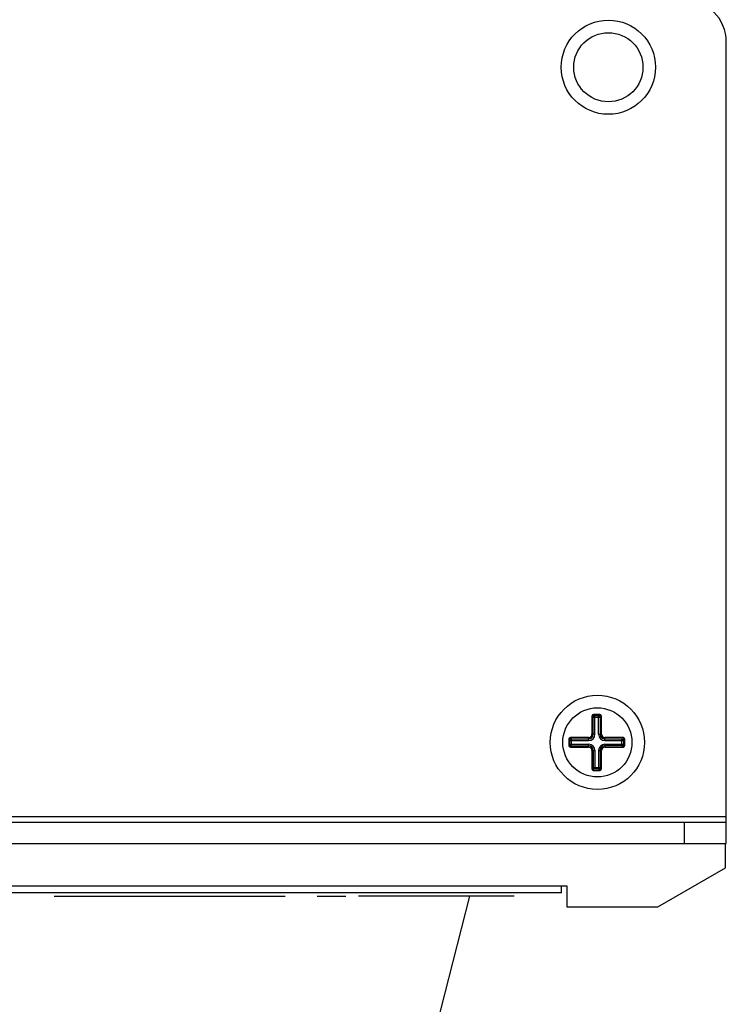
# Paper-space layout 'AV3_1' of a CAD drawing. Header units: inches. Extents: x 0 to 34, y -3.3 to 22.
# Tile 14 of 48: x 2.3 to 4.4, y 10.5 to 13.4. Entities that reach past the tile are written whole.
import ezdxf

# ---------------------------------------------------------------- set-up
doc = ezdxf.new("R2010")
doc.units = ezdxf.units.IN
doc.header["$LTSCALE"] = 1.87
doc.header["$MEASUREMENT"] = 0
doc.layers.get('0').update_dxf_attribs({"linetype": 'CONTINUOUS'})
doc.layers.add('3_ALL_AXES', color=7, linetype='CONTINUOUS')

psp = doc.layouts.new('AV3_1')

# ---------------------------------------------------------------- linework, layer by layer
at = {"color": 7, "linetype": 'Continuous'}
for p, q in [((4.376, 10.9399), (4.376, 13.3149)), ((3.9783, 11.3179), (3.9783, 11.2639)), ((4.0013, 11.3229), (3.9833, 11.3229)), ((4.0063, 11.2639), (4.0063, 11.3179)), ((3.9093, 11.2489), (3.9093, 11.2309)), ((3.9683, 11.2539), (3.9143, 11.2539)), ((4.0703, 11.2539), (4.0163, 11.2539)), ((4.0753, 11.2309), (4.0753, 11.2489)), ((3.9143, 11.2259), (3.9683, 11.2259)), ((3.9783, 11.2159), (3.9783, 11.1619)), ((4.0063, 11.1619), (4.0063, 11.2159)), ((4.0163, 11.2259), (4.0703, 11.2259)), ((3.9833, 11.1569), (4.0013, 11.1569)), ((0.9075, 11.0039), (4.376, 11.0039)), ((4.3733, 10.8678), (4.3733, 10.9399)), ((4.1733, 10.7524), (4.3733, 10.8678)), ((1.3733, 10.8149), (3.9043, 10.8149)), ((3.8883, 10.7939), (3.8883, 10.8149)), ((3.9043, 10.8149), (3.9043, 10.7524)), ((3.9043, 10.7524), (4.1733, 10.7524))]:
    psp.add_line(p, q, dxfattribs=at)
at = {"color": 9, "linetype": 'Continuous'}
for p, q in [((3.9783, 11.3179), (3.9814, 11.3179)), ((3.9833, 11.3229), (3.9833, 11.3198)), ((3.9868, 11.3192), (3.9977, 11.3192)), ((3.9868, 11.2639), (3.9868, 11.3192)), ((3.9977, 11.2639), (3.9977, 11.3192)), ((4.0013, 11.3229), (4.0013, 11.3198)), ((4.0063, 11.3179), (4.0032, 11.3179)), ((3.9819, 11.3143), (4.0027, 11.3143)), ((3.9819, 11.2639), (3.9819, 11.3143)), ((4.0027, 11.3143), (4.0027, 11.2639)), ((3.9868, 11.2639), (3.9783, 11.2639)), ((3.9977, 11.2639), (4.0063, 11.2639)), ((3.9093, 11.2489), (3.9124, 11.2489)), ((3.9093, 11.2309), (3.9124, 11.2309)), ((3.9129, 11.2453), (3.9683, 11.2453)), ((3.9129, 11.2344), (3.9129, 11.2453)), ((3.9129, 11.2344), (3.9683, 11.2344)), ((3.9143, 11.2539), (3.9143, 11.2508)), ((3.9178, 11.2502), (3.9683, 11.2502)), ((3.9178, 11.2295), (3.9178, 11.2502)), ((3.9683, 11.2453), (3.9683, 11.2539)), ((3.9683, 11.2259), (3.9683, 11.2344)), ((4.0163, 11.2453), (4.0163, 11.2539)), ((4.0163, 11.2502), (4.0667, 11.2502)), ((4.0163, 11.2453), (4.0717, 11.2453)), ((4.0163, 11.2344), (4.0717, 11.2344)), ((4.0163, 11.2344), (4.0163, 11.2259)), ((4.0667, 11.2295), (4.0667, 11.2502)), ((4.0703, 11.2539), (4.0703, 11.2508)), ((4.0717, 11.2453), (4.0717, 11.2344)), ((4.0753, 11.2489), (4.0722, 11.2489)), ((4.0753, 11.2309), (4.0722, 11.2309)), ((3.9143, 11.2259), (3.9143, 11.229)), ((3.9178, 11.2295), (3.9683, 11.2295)), ((3.9783, 11.2159), (3.9868, 11.2159)), ((3.9819, 11.2159), (3.9819, 11.1654)), ((3.9868, 11.2159), (3.9868, 11.1605)), ((3.9977, 11.2159), (4.0063, 11.2159)), ((3.9977, 11.2159), (3.9977, 11.1605)), ((4.0027, 11.2159), (4.0027, 11.1654)), ((4.0667, 11.2295), (4.0163, 11.2295)), ((4.0703, 11.2259), (4.0703, 11.229)), ((3.9783, 11.1619), (3.9814, 11.1619)), ((3.9819, 11.1654), (4.0027, 11.1654)), ((3.9833, 11.1569), (3.9833, 11.16)), ((3.9977, 11.1605), (3.9868, 11.1605)), ((4.0013, 11.1569), (4.0013, 11.16)), ((4.0063, 11.1619), (4.0032, 11.1619)), ((0.9075, 11.0199), (4.376, 11.0199)), ((4.251, 11.0039), (4.251, 10.9399))]:
    psp.add_line(p, q, dxfattribs=at)
at = {"color": 3, "linetype": 'Continuous'}
for p, q in [((0.9075, 10.9399), (4.376, 10.9399)), ((3.8883, 10.7939), (1.3883, 10.7939))]:
    psp.add_line(p, q, dxfattribs=at)
at = {"color": 2, "linetype": 'Continuous'}
for p, q in [((0, -3.3438), (3.6166, 10.7839)), ((2.3859, 10.7839), (3.0696, 10.7839)), ((3.1643, 10.7839), (3.2495, 10.7839)), ((3.7482, 10.7839), (3.2873, 10.7839))]:
    psp.add_line(p, q, dxfattribs=at)
at = {"color": 7, "linetype": 'Continuous'}
for centre, radius, start, end in [((4.251, 13.3149), 0.125, 0, 90), ((3.9833, 11.3179), 0.005, 90, 180), ((4.0013, 11.3179), 0.005, 0, 90), ((3.9683, 11.2639), 0.01, 270, 360), ((4.0163, 11.2639), 0.01, 180, 270), ((3.9143, 11.2489), 0.005, 90, 180), ((3.9143, 11.2309), 0.005, 180, 270), ((4.0703, 11.2489), 0.005, 0, 90), ((4.0703, 11.2309), 0.005, 270, 360), ((3.9683, 11.2159), 0.01, 0, 90), ((4.0163, 11.2159), 0.01, 90, 180), ((3.9833, 11.1619), 0.005, 180, 270), ((4.0013, 11.1619), 0.005, 270, 360)]:
    psp.add_arc(centre, radius, start, end, dxfattribs=at)
at = {"color": 9, "linetype": 'Continuous'}
for centre, radius, start, end in [((3.9833, 11.3179), 0.0019, 90, 180), ((4.0013, 11.3179), 0.0019, 0, 90), ((3.9683, 11.2639), 0.0186, 270, 360), ((3.9683, 11.2639), 0.0136, 270, 360), ((4.0163, 11.2639), 0.0186, 180, 270), ((4.0163, 11.2639), 0.0136, 180, 270), ((3.9143, 11.2489), 0.0019, 90, 180), ((3.9143, 11.2309), 0.0019, 180, 270), ((3.9683, 11.2159), 0.0186, 0, 90), ((4.0163, 11.2159), 0.0186, 90, 180), ((4.0703, 11.2489), 0.0019, 0, 90), ((4.0703, 11.2309), 0.0019, 270, 360), ((3.9683, 11.2159), 0.0136, 0, 90), ((4.0163, 11.2159), 0.0136, 90, 180), ((3.9833, 11.1619), 0.0019, 180, 270), ((4.0013, 11.1619), 0.0019, 270, 360)]:
    psp.add_arc(centre, radius, start, end, dxfattribs=at)
for points, knots in [([(3.9819, 11.3143), (3.9819, 11.3145), (3.9819, 11.3149), (3.9818, 11.3156), (3.9818, 11.3162), (3.9817, 11.3166), (3.9817, 11.317), (3.9816, 11.3172), (3.9816, 11.3174), (3.9816, 11.3175), (3.9815, 11.3177), (3.9815, 11.3177), (3.9815, 11.3178), (3.9815, 11.3178), (3.9814, 11.3178), (3.9814, 11.3179), (3.9814, 11.3179), (3.9814, 11.3179)], [0, 0, 0, 0, 0.178503, 0.353451, 0.518806, 0.668524, 0.735643, 0.796609, 0.850698, 0.897214, 0.935518, 0.951434, 0.965139, 0.976642, 0.986038, 0.993607, 1, 1, 1, 1]), ([(3.9819, 11.3143), (3.9819, 11.3143), (3.982, 11.3143), (3.982, 11.3144), (3.9821, 11.3144), (3.9822, 11.3145), (3.9824, 11.3146), (3.9826, 11.3148), (3.9829, 11.315), (3.9833, 11.3153), (3.9837, 11.3157), (3.9841, 11.3161), (3.9846, 11.3166), (3.985, 11.317), (3.9854, 11.3175), (3.9858, 11.3179), (3.9861, 11.3183), (3.9864, 11.3186), (3.9866, 11.3188), (3.9867, 11.3189), (3.9867, 11.319), (3.9868, 11.3191), (3.9868, 11.3192), (3.9868, 11.3192), (3.9868, 11.3192)], [0, 0, 0, 0, 0.008362, 0.02041, 0.03614, 0.055513, 0.078451, 0.104775, 0.166718, 0.239494, 0.320932, 0.408749, 0.499861, 0.590892, 0.678611, 0.760098, 0.833181, 0.895703, 0.922277, 0.945343, 0.964676, 0.980212, 0.991953, 1, 1, 1, 1]), ([(3.9868, 11.3192), (3.9866, 11.3192), (3.9862, 11.3193), (3.9856, 11.3193), (3.985, 11.3193), (3.9845, 11.3194), (3.9842, 11.3194), (3.984, 11.3195), (3.9838, 11.3195), (3.9836, 11.3196), (3.9835, 11.3196), (3.9834, 11.3196), (3.9834, 11.3197), (3.9833, 11.3197), (3.9833, 11.3197), (3.9833, 11.3197), (3.9833, 11.3197), (3.9833, 11.3198)], [0, 0, 0, 0, 0.178553, 0.353499, 0.518826, 0.668508, 0.735611, 0.796565, 0.850647, 0.897161, 0.935472, 0.951394, 0.965107, 0.976619, 0.986026, 0.993603, 1, 1, 1, 1]), ([(3.9977, 11.3192), (3.9979, 11.3192), (3.9984, 11.3193), (3.999, 11.3193), (3.9996, 11.3193), (4, 11.3194), (4.0004, 11.3194), (4.0006, 11.3195), (4.0008, 11.3195), (4.001, 11.3196), (4.0011, 11.3196), (4.0011, 11.3196), (4.0012, 11.3197), (4.0012, 11.3197), (4.0013, 11.3197), (4.0013, 11.3197), (4.0013, 11.3197), (4.0013, 11.3198)], [0, 0, 0, 0, 0.178503, 0.353451, 0.518806, 0.668524, 0.735643, 0.796609, 0.850698, 0.897214, 0.935518, 0.951434, 0.965139, 0.976642, 0.986038, 0.993607, 1, 1, 1, 1]), ([(3.9977, 11.3192), (3.9977, 11.3192), (3.9977, 11.3192), (3.9978, 11.3191), (3.9978, 11.319), (3.9979, 11.3189), (3.998, 11.3188), (3.9982, 11.3186), (3.9984, 11.3183), (3.9987, 11.3179), (3.9991, 11.3175), (3.9995, 11.317), (4, 11.3166), (4.0004, 11.3161), (4.0009, 11.3157), (4.0013, 11.3153), (4.0017, 11.315), (4.002, 11.3147), (4.0022, 11.3146), (4.0023, 11.3145), (4.0024, 11.3144), (4.0025, 11.3143), (4.0026, 11.3143), (4.0026, 11.3143), (4.0027, 11.3143)], [0, 0, 0, 0, 0.008362, 0.02041, 0.03614, 0.055513, 0.078451, 0.104775, 0.166718, 0.239494, 0.320932, 0.408749, 0.499861, 0.590892, 0.678611, 0.760098, 0.833181, 0.895703, 0.922277, 0.945343, 0.964676, 0.980212, 0.991953, 1, 1, 1, 1]), ([(4.0027, 11.3143), (4.0027, 11.3145), (4.0027, 11.3149), (4.0027, 11.3156), (4.0028, 11.3162), (4.0028, 11.3166), (4.0029, 11.317), (4.0029, 11.3172), (4.0029, 11.3174), (4.003, 11.3175), (4.003, 11.3177), (4.0031, 11.3177), (4.0031, 11.3178), (4.0031, 11.3178), (4.0031, 11.3178), (4.0031, 11.3179), (4.0032, 11.3179), (4.0032, 11.3179)], [0, 0, 0, 0, 0.178553, 0.353499, 0.518826, 0.668508, 0.735611, 0.796565, 0.850647, 0.897161, 0.935472, 0.951394, 0.965107, 0.976619, 0.986026, 0.993603, 1, 1, 1, 1]), ([(3.9129, 11.2453), (3.9129, 11.2455), (3.9129, 11.2459), (3.9128, 11.2466), (3.9128, 11.2472), (3.9127, 11.2476), (3.9127, 11.248), (3.9126, 11.2482), (3.9126, 11.2484), (3.9126, 11.2485), (3.9125, 11.2487), (3.9125, 11.2487), (3.9125, 11.2488), (3.9125, 11.2488), (3.9124, 11.2488), (3.9124, 11.2489), (3.9124, 11.2489), (3.9124, 11.2489)], [0, 0, 0, 0, 0.178503, 0.353451, 0.518806, 0.668524, 0.735643, 0.796609, 0.850698, 0.897214, 0.935518, 0.951434, 0.965139, 0.976642, 0.986038, 0.993607, 1, 1, 1, 1]), ([(3.9129, 11.2344), (3.9129, 11.2342), (3.9129, 11.2338), (3.9128, 11.2331), (3.9128, 11.2326), (3.9127, 11.2321), (3.9127, 11.2318), (3.9126, 11.2315), (3.9126, 11.2313), (3.9126, 11.2312), (3.9125, 11.2311), (3.9125, 11.231), (3.9125, 11.2309), (3.9125, 11.2309), (3.9124, 11.2309), (3.9124, 11.2309), (3.9124, 11.2309), (3.9124, 11.2309)], [0, 0, 0, 0, 0.178503, 0.353451, 0.518806, 0.668524, 0.735643, 0.796609, 0.850698, 0.897214, 0.935518, 0.951434, 0.965139, 0.976642, 0.986038, 0.993607, 1, 1, 1, 1]), ([(3.9129, 11.2453), (3.9129, 11.2453), (3.913, 11.2453), (3.913, 11.2454), (3.9131, 11.2454), (3.9132, 11.2455), (3.9134, 11.2456), (3.9136, 11.2458), (3.9139, 11.246), (3.9143, 11.2463), (3.9147, 11.2467), (3.9151, 11.2471), (3.9156, 11.2476), (3.916, 11.248), (3.9164, 11.2485), (3.9168, 11.2489), (3.9171, 11.2493), (3.9174, 11.2496), (3.9176, 11.2498), (3.9177, 11.2499), (3.9177, 11.25), (3.9178, 11.2501), (3.9178, 11.2502), (3.9178, 11.2502), (3.9178, 11.2502)], [0, 0, 0, 0, 0.008362, 0.02041, 0.03614, 0.055513, 0.078451, 0.104775, 0.166718, 0.239494, 0.320932, 0.408749, 0.499861, 0.590892, 0.678611, 0.760098, 0.833181, 0.895703, 0.922277, 0.945343, 0.964676, 0.980212, 0.991953, 1, 1, 1, 1]), ([(3.9178, 11.2295), (3.9178, 11.2295), (3.9178, 11.2295), (3.9178, 11.2296), (3.9177, 11.2297), (3.9177, 11.2298), (3.9176, 11.2299), (3.9174, 11.2301), (3.9171, 11.2304), (3.9168, 11.2308), (3.9164, 11.2313), (3.916, 11.2317), (3.9156, 11.2321), (3.9151, 11.2326), (3.9147, 11.233), (3.9143, 11.2334), (3.9139, 11.2337), (3.9136, 11.234), (3.9134, 11.2341), (3.9132, 11.2342), (3.9131, 11.2343), (3.913, 11.2344), (3.913, 11.2344), (3.9129, 11.2344), (3.9129, 11.2344)], [0, 0, 0, 0, 0.008047, 0.019788, 0.035324, 0.054657, 0.077723, 0.104297, 0.166819, 0.239902, 0.321389, 0.409108, 0.500139, 0.591251, 0.679068, 0.760506, 0.833282, 0.895225, 0.921549, 0.944487, 0.96386, 0.97959, 0.991638, 1, 1, 1, 1]), ([(3.9178, 11.2502), (3.9176, 11.2502), (3.9172, 11.2503), (3.9166, 11.2503), (3.916, 11.2503), (3.9155, 11.2504), (3.9152, 11.2504), (3.915, 11.2505), (3.9148, 11.2505), (3.9146, 11.2506), (3.9145, 11.2506), (3.9144, 11.2506), (3.9144, 11.2507), (3.9143, 11.2507), (3.9143, 11.2507), (3.9143, 11.2507), (3.9143, 11.2507), (3.9143, 11.2508)], [0, 0, 0, 0, 0.178553, 0.353499, 0.518826, 0.668508, 0.735611, 0.796565, 0.850647, 0.897161, 0.935472, 0.951394, 0.965107, 0.976619, 0.986026, 0.993603, 1, 1, 1, 1]), ([(4.0667, 11.2502), (4.0669, 11.2502), (4.0674, 11.2503), (4.068, 11.2503), (4.0686, 11.2503), (4.069, 11.2504), (4.0694, 11.2504), (4.0696, 11.2505), (4.0698, 11.2505), (4.07, 11.2506), (4.0701, 11.2506), (4.0701, 11.2506), (4.0702, 11.2507), (4.0702, 11.2507), (4.0703, 11.2507), (4.0703, 11.2507), (4.0703, 11.2507), (4.0703, 11.2508)], [0, 0, 0, 0, 0.178503, 0.353451, 0.518806, 0.668524, 0.735643, 0.796609, 0.850698, 0.897214, 0.935518, 0.951434, 0.965139, 0.976642, 0.986038, 0.993607, 1, 1, 1, 1]), ([(4.0667, 11.2502), (4.0667, 11.2502), (4.0667, 11.2502), (4.0668, 11.2501), (4.0668, 11.25), (4.0669, 11.2499), (4.067, 11.2498), (4.0672, 11.2496), (4.0674, 11.2493), (4.0677, 11.2489), (4.0681, 11.2485), (4.0685, 11.248), (4.069, 11.2476), (4.0694, 11.2471), (4.0699, 11.2467), (4.0703, 11.2463), (4.0707, 11.246), (4.071, 11.2457), (4.0712, 11.2456), (4.0713, 11.2455), (4.0714, 11.2454), (4.0715, 11.2453), (4.0716, 11.2453), (4.0716, 11.2453), (4.0717, 11.2453)], [0, 0, 0, 0, 0.008362, 0.02041, 0.03614, 0.055513, 0.078451, 0.104775, 0.166718, 0.239494, 0.320932, 0.408749, 0.499861, 0.590892, 0.678611, 0.760098, 0.833181, 0.895703, 0.922277, 0.945343, 0.964676, 0.980212, 0.991953, 1, 1, 1, 1]), ([(4.0717, 11.2344), (4.0716, 11.2344), (4.0716, 11.2344), (4.0715, 11.2344), (4.0714, 11.2343), (4.0713, 11.2342), (4.0712, 11.2341), (4.071, 11.234), (4.0707, 11.2337), (4.0703, 11.2334), (4.0699, 11.233), (4.0694, 11.2326), (4.069, 11.2321), (4.0685, 11.2317), (4.0681, 11.2313), (4.0677, 11.2308), (4.0674, 11.2304), (4.0672, 11.2301), (4.067, 11.2299), (4.0669, 11.2298), (4.0668, 11.2297), (4.0668, 11.2296), (4.0667, 11.2295), (4.0667, 11.2295), (4.0667, 11.2295)], [0, 0, 0, 0, 0.008362, 0.02041, 0.03614, 0.055513, 0.078451, 0.104775, 0.166718, 0.239494, 0.320932, 0.408749, 0.499861, 0.590892, 0.678611, 0.760098, 0.833181, 0.895703, 0.922277, 0.945343, 0.964676, 0.980212, 0.991953, 1, 1, 1, 1]), ([(4.0717, 11.2453), (4.0717, 11.2455), (4.0717, 11.2459), (4.0717, 11.2466), (4.0718, 11.2472), (4.0718, 11.2476), (4.0719, 11.248), (4.0719, 11.2482), (4.0719, 11.2484), (4.072, 11.2485), (4.072, 11.2487), (4.0721, 11.2487), (4.0721, 11.2488), (4.0721, 11.2488), (4.0721, 11.2488), (4.0721, 11.2489), (4.0722, 11.2489), (4.0722, 11.2489)], [0, 0, 0, 0, 0.178553, 0.353499, 0.518826, 0.668508, 0.735611, 0.796565, 0.850647, 0.897161, 0.935472, 0.951394, 0.965107, 0.976619, 0.986026, 0.993603, 1, 1, 1, 1]), ([(4.0717, 11.2344), (4.0717, 11.2342), (4.0717, 11.2338), (4.0717, 11.2331), (4.0718, 11.2326), (4.0718, 11.2321), (4.0719, 11.2318), (4.0719, 11.2315), (4.0719, 11.2313), (4.072, 11.2312), (4.072, 11.2311), (4.0721, 11.231), (4.0721, 11.2309), (4.0721, 11.2309), (4.0721, 11.2309), (4.0721, 11.2309), (4.0722, 11.2309), (4.0722, 11.2309)], [0, 0, 0, 0, 0.178503, 0.353451, 0.518806, 0.668524, 0.735643, 0.796609, 0.850698, 0.897214, 0.935518, 0.951434, 0.965139, 0.976642, 0.986038, 0.993607, 1, 1, 1, 1]), ([(3.9178, 11.2295), (3.9176, 11.2295), (3.9172, 11.2295), (3.9166, 11.2294), (3.916, 11.2294), (3.9155, 11.2293), (3.9152, 11.2293), (3.915, 11.2292), (3.9148, 11.2292), (3.9146, 11.2291), (3.9145, 11.2291), (3.9144, 11.2291), (3.9144, 11.2291), (3.9143, 11.229), (3.9143, 11.229), (3.9143, 11.229), (3.9143, 11.229), (3.9143, 11.229)], [0, 0, 0, 0, 0.178553, 0.353499, 0.518826, 0.668508, 0.735611, 0.796565, 0.850647, 0.897161, 0.935472, 0.951394, 0.965107, 0.976619, 0.986026, 0.993603, 1, 1, 1, 1]), ([(4.0667, 11.2295), (4.0669, 11.2295), (4.0674, 11.2295), (4.068, 11.2294), (4.0686, 11.2294), (4.069, 11.2293), (4.0694, 11.2293), (4.0696, 11.2292), (4.0698, 11.2292), (4.07, 11.2291), (4.0701, 11.2291), (4.0701, 11.2291), (4.0702, 11.2291), (4.0702, 11.229), (4.0703, 11.229), (4.0703, 11.229), (4.0703, 11.229), (4.0703, 11.229)], [0, 0, 0, 0, 0.178553, 0.353499, 0.518826, 0.668508, 0.735611, 0.796565, 0.850647, 0.897161, 0.935472, 0.951394, 0.965107, 0.976619, 0.986026, 0.993603, 1, 1, 1, 1]), ([(3.9819, 11.1654), (3.9819, 11.1652), (3.9819, 11.1648), (3.9818, 11.1641), (3.9818, 11.1635), (3.9817, 11.1631), (3.9817, 11.1628), (3.9816, 11.1625), (3.9816, 11.1623), (3.9816, 11.1622), (3.9815, 11.1621), (3.9815, 11.162), (3.9815, 11.1619), (3.9815, 11.1619), (3.9814, 11.1619), (3.9814, 11.1619), (3.9814, 11.1619), (3.9814, 11.1619)], [0, 0, 0, 0, 0.178553, 0.353499, 0.518826, 0.668508, 0.735611, 0.796565, 0.850647, 0.897161, 0.935472, 0.951394, 0.965107, 0.976619, 0.986026, 0.993603, 1, 1, 1, 1]), ([(3.9868, 11.1605), (3.9868, 11.1605), (3.9868, 11.1605), (3.9868, 11.1606), (3.9867, 11.1607), (3.9866, 11.1608), (3.9865, 11.1609), (3.9864, 11.1611), (3.9861, 11.1614), (3.9858, 11.1618), (3.9854, 11.1623), (3.985, 11.1627), (3.9846, 11.1631), (3.9841, 11.1636), (3.9837, 11.164), (3.9832, 11.1644), (3.9829, 11.1647), (3.9826, 11.165), (3.9824, 11.1651), (3.9822, 11.1652), (3.9821, 11.1653), (3.982, 11.1654), (3.982, 11.1654), (3.9819, 11.1654), (3.9819, 11.1654)], [0, 0, 0, 0, 0.008362, 0.02041, 0.03614, 0.055513, 0.078451, 0.104775, 0.166718, 0.239494, 0.320932, 0.408749, 0.499861, 0.590892, 0.678611, 0.760098, 0.833181, 0.895703, 0.922277, 0.945343, 0.964676, 0.980212, 0.991953, 1, 1, 1, 1]), ([(3.9868, 11.1605), (3.9866, 11.1605), (3.9862, 11.1605), (3.9856, 11.1604), (3.985, 11.1604), (3.9845, 11.1603), (3.9842, 11.1603), (3.984, 11.1602), (3.9838, 11.1602), (3.9836, 11.1601), (3.9835, 11.1601), (3.9834, 11.1601), (3.9834, 11.1601), (3.9833, 11.16), (3.9833, 11.16), (3.9833, 11.16), (3.9833, 11.16), (3.9833, 11.16)], [0, 0, 0, 0, 0.178503, 0.353451, 0.518806, 0.668524, 0.735643, 0.796609, 0.850698, 0.897214, 0.935518, 0.951434, 0.965139, 0.976642, 0.986038, 0.993607, 1, 1, 1, 1]), ([(4.0027, 11.1654), (4.0026, 11.1654), (4.0026, 11.1654), (4.0025, 11.1654), (4.0024, 11.1653), (4.0023, 11.1652), (4.0022, 11.1651), (4.002, 11.165), (4.0017, 11.1647), (4.0013, 11.1644), (4.0009, 11.164), (4.0004, 11.1636), (4, 11.1631), (3.9995, 11.1627), (3.9991, 11.1623), (3.9987, 11.1618), (3.9984, 11.1614), (3.9982, 11.1611), (3.998, 11.1609), (3.9979, 11.1608), (3.9978, 11.1607), (3.9978, 11.1606), (3.9977, 11.1605), (3.9977, 11.1605), (3.9977, 11.1605)], [0, 0, 0, 0, 0.008362, 0.02041, 0.03614, 0.055513, 0.078451, 0.104775, 0.166718, 0.239494, 0.320932, 0.408749, 0.499861, 0.590892, 0.678611, 0.760098, 0.833181, 0.895703, 0.922277, 0.945343, 0.964676, 0.980212, 0.991953, 1, 1, 1, 1]), ([(3.9977, 11.1605), (3.9979, 11.1605), (3.9984, 11.1605), (3.999, 11.1604), (3.9996, 11.1604), (4, 11.1603), (4.0004, 11.1603), (4.0006, 11.1602), (4.0008, 11.1602), (4.001, 11.1601), (4.0011, 11.1601), (4.0011, 11.1601), (4.0012, 11.1601), (4.0012, 11.16), (4.0013, 11.16), (4.0013, 11.16), (4.0013, 11.16), (4.0013, 11.16)], [0, 0, 0, 0, 0.178553, 0.353499, 0.518826, 0.668508, 0.735611, 0.796565, 0.850647, 0.897161, 0.935472, 0.951394, 0.965107, 0.976619, 0.986026, 0.993603, 1, 1, 1, 1]), ([(4.0027, 11.1654), (4.0027, 11.1652), (4.0027, 11.1648), (4.0027, 11.1641), (4.0028, 11.1635), (4.0028, 11.1631), (4.0029, 11.1628), (4.0029, 11.1625), (4.0029, 11.1623), (4.003, 11.1622), (4.003, 11.1621), (4.0031, 11.162), (4.0031, 11.1619), (4.0031, 11.1619), (4.0031, 11.1619), (4.0031, 11.1619), (4.0032, 11.1619), (4.0032, 11.1619)], [0, 0, 0, 0, 0.178503, 0.353451, 0.518806, 0.668524, 0.735643, 0.796609, 0.850698, 0.897214, 0.935518, 0.951434, 0.965139, 0.976642, 0.986038, 0.993607, 1, 1, 1, 1])]:
    psp.add_open_spline(points, degree=3, knots=knots, dxfattribs=at)
at = {"layer": '3_ALL_AXES', "color": 7, "linetype": 'Continuous'}
for centre, radius in [((4.0268, 13.2399), 0.1395), ((4.0268, 13.2399), 0.1024), ((3.9943, 11.2399), 0.1395), ((3.9943, 11.2399), 0.1024)]:
    psp.add_circle(centre, radius, dxfattribs=at)

doc.saveas('drawing.dxf')
